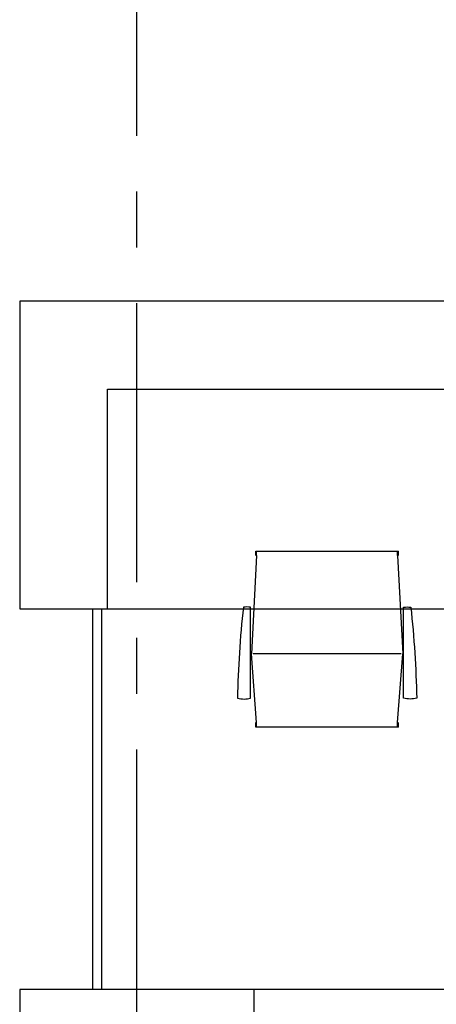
# Model space of a CAD drawing. Header units: millimetres. Extents: x 111285 to 237437, y -9513 to 52045.
# Tile 78 of 256: x 140482 to 141904, y 4033 to 7394. Entities that reach past the tile are written whole.
import ezdxf

# ---------------------------------------------------------------- set-up
doc = ezdxf.new("R2010")
doc.units = ezdxf.units.MM
doc.header["$LTSCALE"] = 100
doc.linetypes.add('CENTER', pattern=[50.8, 31.75, -6.35, 6.35, -6.35])
for name, color, linetype in [('0-HOOFDSTRAMIEN', 1, 'CENTER'), ('_79--VASTE-INRICHTING', 1, 'Continuous'), ('_82--LOSSE-INRICHTING', 1, 'Continuous'), ('_89--LOSSE-INRICHTING', 1, 'Continuous')]:
    doc.layers.add(name, color=color, linetype=linetype)

# ---------------------------------------------------------------- blocks, each defined once
blk = doc.blocks.new('U-STRAMIEN')
at = {"layer": '0-HOOFDSTRAMIEN', "ltscale": 0.3}
blk.add_lwpolyline([(14400, -4264), (14400, 47464)], dxfattribs=at)
blk = doc.blocks.new('bureaustoel')
at = {"layer": '_89--LOSSE-INRICHTING'}
for p, q in [((2.5, 585), (-14.9, 250)), ((0, 585), (0, 600)), ((0, 600), (486.9, 600)), ((2.5, 585), (2.5, 600)), ((484.4, 585), (484.4, 600)), ((484.4, 585), (501.9, 250)), ((486.9, 585), (486.9, 600)), ((2.5, 15), (-14.9, 250)), ((496.2, 250), (-9.2, 250)), ((484.4, 15), (501.9, 250)), ((0, 0), (0, 15)), ((486.9, 0), (0, 0)), ((2.5, 0), (2.5, 15)), ((484.4, 0), (484.4, 15)), ((486.9, 0), (486.9, 15))]:
    blk.add_line(p, q, dxfattribs=at)
for points in [[(-17.4, 98.6), (-17.4, 408.6, 0.108124), (-42.2, 408.6, 0.022407), (-62.3, 98.3, 0.119571), (-17.4, 98.3, 0.119571)], [(504.6, 98.6), (504.6, 408.6, -0.108124), (529.4, 408.6, -0.022407), (549.5, 98.3, -0.119571), (504.6, 98.3, -0.119571)]]:
    blk.add_lwpolyline(points, format="xyb", dxfattribs=at)

msp = doc.modelspace()

# ---------------------------------------------------------------- linework, layer by layer
at = {"layer": '_79--VASTE-INRICHTING'}
for p, q in [((140732.4, 4083), (140732.4, 5383)), ((140762.4, 4083), (140762.4, 5383)), ((142482.4, 4083), (141282.4, 4083))]:
    msp.add_line(p, q, dxfattribs=at)
for points in [[(164482.4, 6433), (140482.4, 6433), (140482.4, 5383), (164482.4, 5383)], [(140482.4, 1747), (141282.4, 1747), (141282.4, 4083), (140482.4, 4083)]]:
    msp.add_lwpolyline(points, close=True, dxfattribs=at)
for points in [[(140782.4, 5383), (140782.4, 6133), (164182.4, 6133), (164182.4, 5383)], [(141282.4, 4083), (140482.4, 4083), (140482.4, 1747), (141282.4, 1747)]]:
    msp.add_lwpolyline(points, dxfattribs=at)

# ---------------------------------------------------------------- block references
at = {"layer": '0-HOOFDSTRAMIEN'}
msp.add_blockref('U-STRAMIEN', (126482, 594), dxfattribs=at)
at = {"layer": '_82--LOSSE-INRICHTING'}
msp.add_blockref('bureaustoel', (141288, 4979.6), dxfattribs=at)

doc.saveas('drawing.dxf')
